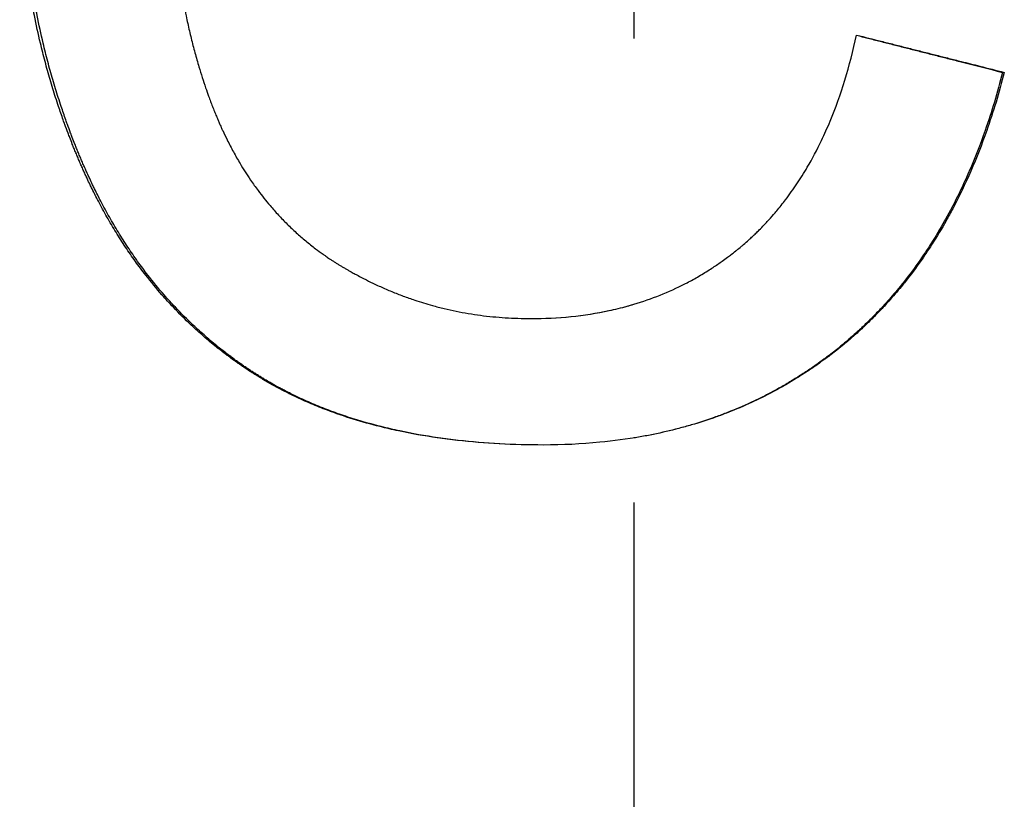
# Model space of a CAD drawing. Extents: x -2.42 to 2.42, y -0.04 to 9.86.
# Tile 8 of 13: x -0.13 to 0.08, y 7.42 to 7.59. Entities that reach past the tile are written whole.
import ezdxf

# ---------------------------------------------------------------- set-up
doc = ezdxf.new("R2010")
doc.units = 0
doc.header["$MEASUREMENT"] = 0
doc.linetypes.add('CHAIN', pattern=[0.7087, 0.4724, -0.0591, 0.1181, -0.0591])
doc.layers.get('0').update_dxf_attribs({"linetype": 'CONTINUOUS'})

msp = doc.modelspace()

# ---------------------------------------------------------------- linework, layer by layer
at = {"linetype": 'CHAIN'}
msp.add_line((0, 9.86), (0, -0.045), dxfattribs=at)
msp.add_line((0.07947, 7.58119), (0.07983, 7.58119))
for points, knots in [([(-0.01948, 7.50088), (-0.02271, 7.50088), (-0.02587, 7.50097), (-0.02895, 7.50113), (-0.03203, 7.5013), (-0.03504, 7.50154), (-0.03797, 7.50187), (-0.03943, 7.50204), (-0.04088, 7.50222), (-0.04231, 7.50243), (-0.04516, 7.50284), (-0.04794, 7.50334), (-0.05064, 7.50391), (-0.052, 7.5042), (-0.05333, 7.50451), (-0.05464, 7.50484), (-0.05662, 7.50533), (-0.05854, 7.50588), (-0.06043, 7.50646), (-0.06232, 7.50705), (-0.06416, 7.50768), (-0.06596, 7.50836), (-0.06657, 7.50859), (-0.06716, 7.50882), (-0.06775, 7.50906), (-0.06893, 7.50953), (-0.0701, 7.51003), (-0.07124, 7.51054), (-0.07182, 7.5108), (-0.07238, 7.51106), (-0.07295, 7.51133), (-0.07379, 7.51173), (-0.07462, 7.51215), (-0.07545, 7.51257), (-0.07627, 7.51299), (-0.07708, 7.51343), (-0.07789, 7.51388), (-0.07855, 7.51425), (-0.07922, 7.51463), (-0.07987, 7.51502), (-0.08, 7.5151), (-0.08013, 7.51518), (-0.08026, 7.51526), (-0.08065, 7.51549), (-0.08104, 7.51573), (-0.08142, 7.51597), (-0.08168, 7.51614), (-0.08194, 7.5163), (-0.08219, 7.51646), (-0.08257, 7.51671), (-0.08295, 7.51695), (-0.08333, 7.51721), (-0.08345, 7.51729), (-0.08358, 7.51737), (-0.08371, 7.51746), (-0.08396, 7.51763), (-0.0842, 7.51779), (-0.08445, 7.51796), (-0.08458, 7.51805), (-0.0847, 7.51814), (-0.08483, 7.51822), (-0.08507, 7.51839), (-0.08532, 7.51857), (-0.08557, 7.51874), (-0.08569, 7.51883), (-0.08581, 7.51891), (-0.08593, 7.519), (-0.0863, 7.51926), (-0.08667, 7.51953), (-0.08703, 7.5198), (-0.08727, 7.51998), (-0.08751, 7.52016), (-0.08775, 7.52034), (-0.08847, 7.52088), (-0.08918, 7.52143), (-0.08989, 7.522), (-0.09035, 7.52237), (-0.09082, 7.52275), (-0.09128, 7.52314), (-0.0922, 7.52391), (-0.09311, 7.52469), (-0.094, 7.5255), (-0.09445, 7.5259), (-0.09489, 7.52631), (-0.09533, 7.52672), (-0.09664, 7.52796), (-0.09792, 7.52924), (-0.09917, 7.53056), (-0.1, 7.53143), (-0.10082, 7.53233), (-0.10162, 7.53325), (-0.10282, 7.53462), (-0.10399, 7.53604), (-0.10512, 7.53749), (-0.1055, 7.53798), (-0.10587, 7.53847), (-0.10624, 7.53897), (-0.10699, 7.53995), (-0.10771, 7.54096), (-0.10842, 7.54199), (-0.10878, 7.5425), (-0.10913, 7.54302), (-0.10948, 7.54354), (-0.11017, 7.54459), (-0.11085, 7.54565), (-0.11152, 7.54673), (-0.11185, 7.54727), (-0.11218, 7.54782), (-0.1125, 7.54837), (-0.11315, 7.54946), (-0.11379, 7.55058), (-0.11441, 7.55172), (-0.11472, 7.55229), (-0.11502, 7.55286), (-0.11532, 7.55344), (-0.11578, 7.5543), (-0.11622, 7.55518), (-0.11666, 7.55607), (-0.1168, 7.55636), (-0.11695, 7.55666), (-0.11709, 7.55695), (-0.11731, 7.5574), (-0.11752, 7.55785), (-0.11773, 7.5583), (-0.1178, 7.55845), (-0.11787, 7.5586), (-0.11794, 7.55876), (-0.11808, 7.55906), (-0.11822, 7.55936), (-0.11836, 7.55967), (-0.11843, 7.55982), (-0.1185, 7.55997), (-0.11857, 7.56012), (-0.1187, 7.56043), (-0.11884, 7.56074), (-0.11897, 7.56104), (-0.11904, 7.5612), (-0.11911, 7.56135), (-0.11918, 7.56151), (-0.11931, 7.56182), (-0.11944, 7.56213), (-0.11957, 7.56244), (-0.11964, 7.56259), (-0.11971, 7.56275), (-0.11977, 7.56291), (-0.1199, 7.56322), (-0.12003, 7.56353), (-0.12016, 7.56384), (-0.12023, 7.564), (-0.12029, 7.56416), (-0.12036, 7.56431), (-0.12048, 7.56463), (-0.12061, 7.56494), (-0.12074, 7.56525), (-0.1208, 7.56541), (-0.12086, 7.56557), (-0.12093, 7.56572), (-0.12111, 7.56619), (-0.1213, 7.56667), (-0.12148, 7.56714), (-0.1216, 7.56745), (-0.12172, 7.56777), (-0.12184, 7.56809), (-0.12208, 7.56872), (-0.12232, 7.56935), (-0.12255, 7.56999), (-0.12267, 7.5703), (-0.12278, 7.57062), (-0.12289, 7.57094), (-0.12323, 7.57189), (-0.12357, 7.57285), (-0.12389, 7.57381), (-0.1241, 7.57445), (-0.12431, 7.57509), (-0.12452, 7.57574), (-0.12493, 7.57703), (-0.12533, 7.57832), (-0.12571, 7.57962), (-0.1259, 7.58027), (-0.12609, 7.58092), (-0.12627, 7.58157), (-0.12663, 7.58287), (-0.12698, 7.58418), (-0.12731, 7.5855), (-0.12747, 7.58616), (-0.12764, 7.58682), (-0.12779, 7.58748), (-0.12826, 7.58946), (-0.1287, 7.59146), (-0.12909, 7.59347), (-0.12936, 7.59481), (-0.12961, 7.59615), (-0.12984, 7.5975), (-0.1303, 7.60021), (-0.1307, 7.60293), (-0.13103, 7.60568), (-0.13119, 7.60706), (-0.13134, 7.60844), (-0.13147, 7.60982), (-0.13174, 7.6126), (-0.13194, 7.61539), (-0.13207, 7.61821), (-0.1322, 7.62103), (-0.13227, 7.62387), (-0.13227, 7.62674)], [0, 0, 0, 0, 0.125, 0.125, 0.125, 0.25, 0.25, 0.25, 0.3125, 0.3125, 0.3125, 0.4375, 0.4375, 0.4375, 0.5, 0.5, 0.5, 0.59375, 0.59375, 0.59375, 0.6875, 0.6875, 0.6875, 0.71875, 0.71875, 0.71875, 0.78125, 0.78125, 0.78125, 0.8125, 0.8125, 0.8125, 0.859375, 0.859375, 0.859375, 0.90625, 0.90625, 0.90625, 0.945312, 0.945312, 0.945312, 0.953125, 0.953125, 0.953125, 0.976562, 0.976562, 0.976562, 0.992188, 0.992188, 0.992188, 1.015625, 1.015625, 1.015625, 1.023438, 1.023438, 1.023438, 1.039062, 1.039062, 1.039062, 1.046875, 1.046875, 1.046875, 1.0625, 1.0625, 1.0625, 1.070312, 1.070312, 1.070312, 1.09375, 1.09375, 1.09375, 1.109375, 1.109375, 1.109375, 1.15625, 1.15625, 1.15625, 1.1875, 1.1875, 1.1875, 1.25, 1.25, 1.25, 1.28125, 1.28125, 1.28125, 1.375, 1.375, 1.375, 1.4375, 1.4375, 1.4375, 1.53125, 1.53125, 1.53125, 1.5625, 1.5625, 1.5625, 1.625, 1.625, 1.625, 1.65625, 1.65625, 1.65625, 1.71875, 1.71875, 1.71875, 1.75, 1.75, 1.75, 1.8125, 1.8125, 1.8125, 1.84375, 1.84375, 1.84375, 1.890625, 1.890625, 1.890625, 1.90625, 1.90625, 1.90625, 1.929688, 1.929688, 1.929688, 1.9375, 1.9375, 1.9375, 1.953125, 1.953125, 1.953125, 1.960938, 1.960938, 1.960938, 1.976562, 1.976562, 1.976562, 1.984375, 1.984375, 1.984375, 2, 2, 2, 2.007812, 2.007812, 2.007812, 2.023438, 2.023438, 2.023438, 2.03125, 2.03125, 2.03125, 2.046875, 2.046875, 2.046875, 2.054688, 2.054688, 2.054688, 2.078125, 2.078125, 2.078125, 2.09375, 2.09375, 2.09375, 2.125, 2.125, 2.125, 2.140625, 2.140625, 2.140625, 2.1875, 2.1875, 2.1875, 2.21875, 2.21875, 2.21875, 2.28125, 2.28125, 2.28125, 2.3125, 2.3125, 2.3125, 2.375, 2.375, 2.375, 2.40625, 2.40625, 2.40625, 2.5, 2.5, 2.5, 2.5625, 2.5625, 2.5625, 2.6875, 2.6875, 2.6875, 2.75, 2.75, 2.75, 2.875, 2.875, 2.875, 3, 3, 3, 3]), ([(-0.01948, 7.50088), (-0.02267, 7.50089), (-0.02578, 7.50097), (-0.02882, 7.50113), (-0.03188, 7.5013), (-0.03488, 7.50154), (-0.03779, 7.50187), (-0.03925, 7.50204), (-0.04069, 7.50222), (-0.04211, 7.50243), (-0.04495, 7.50284), (-0.04772, 7.50334), (-0.05041, 7.50391), (-0.05176, 7.5042), (-0.05309, 7.50451), (-0.05439, 7.50484), (-0.05636, 7.50533), (-0.05828, 7.50588), (-0.06016, 7.50646), (-0.06078, 7.50666), (-0.0614, 7.50686), (-0.06202, 7.50707), (-0.06325, 7.50748), (-0.06447, 7.50791), (-0.06566, 7.50836), (-0.06626, 7.50859), (-0.06685, 7.50882), (-0.06744, 7.50906), (-0.06862, 7.50953), (-0.06978, 7.51003), (-0.07092, 7.51054), (-0.07149, 7.5108), (-0.07205, 7.51106), (-0.07261, 7.51133), (-0.07345, 7.51173), (-0.07428, 7.51215), (-0.0751, 7.51257), (-0.07538, 7.51271), (-0.07565, 7.51285), (-0.07592, 7.513), (-0.07646, 7.51329), (-0.077, 7.51358), (-0.07753, 7.51388), (-0.0778, 7.51403), (-0.07806, 7.51418), (-0.07833, 7.51433), (-0.07872, 7.51456), (-0.07911, 7.51479), (-0.0795, 7.51502), (-0.07963, 7.5151), (-0.07976, 7.51518), (-0.07989, 7.51526), (-0.08015, 7.51542), (-0.08041, 7.51557), (-0.08067, 7.51573), (-0.0808, 7.51581), (-0.08092, 7.51589), (-0.08105, 7.51597), (-0.08131, 7.51614), (-0.08156, 7.5163), (-0.08182, 7.51646), (-0.08194, 7.51654), (-0.08207, 7.51662), (-0.08219, 7.51671), (-0.08245, 7.51687), (-0.0827, 7.51704), (-0.08295, 7.51721), (-0.08307, 7.51729), (-0.0832, 7.51737), (-0.08332, 7.51746), (-0.08357, 7.51763), (-0.08382, 7.51779), (-0.08407, 7.51796), (-0.08419, 7.51805), (-0.08432, 7.51814), (-0.08444, 7.51822), (-0.08468, 7.51839), (-0.08493, 7.51857), (-0.08517, 7.51874), (-0.0853, 7.51883), (-0.08542, 7.51891), (-0.08554, 7.519), (-0.08591, 7.51926), (-0.08627, 7.51953), (-0.08663, 7.5198), (-0.08687, 7.51998), (-0.08711, 7.52016), (-0.08735, 7.52034), (-0.08807, 7.52088), (-0.08878, 7.52143), (-0.08948, 7.522), (-0.08994, 7.52237), (-0.0904, 7.52275), (-0.09086, 7.52314), (-0.09178, 7.52391), (-0.09268, 7.52469), (-0.09357, 7.5255), (-0.09402, 7.5259), (-0.09446, 7.52631), (-0.09489, 7.52672), (-0.0962, 7.52796), (-0.09748, 7.52924), (-0.09872, 7.53056), (-0.09955, 7.53143), (-0.10036, 7.53233), (-0.10116, 7.53325), (-0.10235, 7.53462), (-0.10351, 7.53604), (-0.10464, 7.53749), (-0.10502, 7.53798), (-0.10539, 7.53847), (-0.10576, 7.53897), (-0.1065, 7.53995), (-0.10722, 7.54096), (-0.10793, 7.54199), (-0.10828, 7.5425), (-0.10863, 7.54302), (-0.10898, 7.54354), (-0.10967, 7.54459), (-0.11034, 7.54565), (-0.11101, 7.54673), (-0.11134, 7.54727), (-0.11166, 7.54782), (-0.11199, 7.54837), (-0.11264, 7.54946), (-0.11327, 7.55058), (-0.11388, 7.55172), (-0.11419, 7.55229), (-0.1145, 7.55286), (-0.1148, 7.55344), (-0.11525, 7.5543), (-0.11569, 7.55518), (-0.11613, 7.55607), (-0.11627, 7.55636), (-0.11641, 7.55666), (-0.11656, 7.55695), (-0.11677, 7.5574), (-0.11698, 7.55785), (-0.11719, 7.5583), (-0.11726, 7.55845), (-0.11733, 7.5586), (-0.1174, 7.55876), (-0.11754, 7.55906), (-0.11768, 7.55936), (-0.11782, 7.55967), (-0.11789, 7.55982), (-0.11796, 7.55997), (-0.11802, 7.56012), (-0.11816, 7.56043), (-0.1183, 7.56074), (-0.11843, 7.56104), (-0.1185, 7.5612), (-0.11856, 7.56135), (-0.11863, 7.56151), (-0.11876, 7.56182), (-0.1189, 7.56213), (-0.11903, 7.56244), (-0.11909, 7.56259), (-0.11916, 7.56275), (-0.11923, 7.56291), (-0.11936, 7.56322), (-0.11949, 7.56353), (-0.11961, 7.56384), (-0.11968, 7.564), (-0.11974, 7.56416), (-0.11981, 7.56431), (-0.11993, 7.56463), (-0.12006, 7.56494), (-0.12019, 7.56525), (-0.12025, 7.56541), (-0.12031, 7.56557), (-0.12037, 7.56572), (-0.12056, 7.56619), (-0.12074, 7.56667), (-0.12093, 7.56714), (-0.12105, 7.56745), (-0.12117, 7.56777), (-0.12129, 7.56809), (-0.12153, 7.56872), (-0.12176, 7.56935), (-0.12199, 7.56999), (-0.12211, 7.5703), (-0.12222, 7.57062), (-0.12233, 7.57094), (-0.12267, 7.57189), (-0.123, 7.57285), (-0.12332, 7.57381), (-0.12354, 7.57445), (-0.12375, 7.57509), (-0.12395, 7.57574), (-0.12436, 7.57703), (-0.12476, 7.57832), (-0.12514, 7.57962), (-0.12533, 7.58027), (-0.12551, 7.58092), (-0.12569, 7.58157), (-0.12605, 7.58287), (-0.1264, 7.58418), (-0.12673, 7.5855), (-0.12689, 7.58616), (-0.12705, 7.58682), (-0.12721, 7.58748), (-0.12768, 7.58946), (-0.12811, 7.59146), (-0.1285, 7.59347), (-0.12877, 7.59481), (-0.12901, 7.59615), (-0.12925, 7.5975), (-0.12971, 7.60021), (-0.1301, 7.60293), (-0.13043, 7.60568), (-0.13059, 7.60706), (-0.13074, 7.60844), (-0.13087, 7.60982), (-0.13114, 7.6126), (-0.13133, 7.61539), (-0.13147, 7.61821), (-0.1316, 7.62103), (-0.13166, 7.62387), (-0.13166, 7.62674)], [0.001152, 0.001152, 0.001152, 0.001152, 0.125, 0.125, 0.125, 0.25, 0.25, 0.25, 0.3125, 0.3125, 0.3125, 0.4375, 0.4375, 0.4375, 0.5, 0.5, 0.5, 0.59375, 0.59375, 0.59375, 0.625, 0.625, 0.625, 0.6875, 0.6875, 0.6875, 0.71875, 0.71875, 0.71875, 0.78125, 0.78125, 0.78125, 0.8125, 0.8125, 0.8125, 0.859375, 0.859375, 0.859375, 0.875, 0.875, 0.875, 0.90625, 0.90625, 0.90625, 0.921875, 0.921875, 0.921875, 0.945312, 0.945312, 0.945312, 0.953125, 0.953125, 0.953125, 0.96875, 0.96875, 0.96875, 0.976562, 0.976562, 0.976562, 0.992188, 0.992188, 0.992188, 1, 1, 1, 1.015625, 1.015625, 1.015625, 1.023438, 1.023438, 1.023438, 1.039062, 1.039062, 1.039062, 1.046875, 1.046875, 1.046875, 1.0625, 1.0625, 1.0625, 1.070312, 1.070312, 1.070312, 1.09375, 1.09375, 1.09375, 1.109375, 1.109375, 1.109375, 1.15625, 1.15625, 1.15625, 1.1875, 1.1875, 1.1875, 1.25, 1.25, 1.25, 1.28125, 1.28125, 1.28125, 1.375, 1.375, 1.375, 1.4375, 1.4375, 1.4375, 1.53125, 1.53125, 1.53125, 1.5625, 1.5625, 1.5625, 1.625, 1.625, 1.625, 1.65625, 1.65625, 1.65625, 1.71875, 1.71875, 1.71875, 1.75, 1.75, 1.75, 1.8125, 1.8125, 1.8125, 1.84375, 1.84375, 1.84375, 1.890625, 1.890625, 1.890625, 1.90625, 1.90625, 1.90625, 1.929688, 1.929688, 1.929688, 1.9375, 1.9375, 1.9375, 1.953125, 1.953125, 1.953125, 1.960938, 1.960938, 1.960938, 1.976562, 1.976562, 1.976562, 1.984375, 1.984375, 1.984375, 2, 2, 2, 2.007812, 2.007812, 2.007812, 2.023438, 2.023438, 2.023438, 2.03125, 2.03125, 2.03125, 2.046875, 2.046875, 2.046875, 2.054688, 2.054688, 2.054688, 2.078125, 2.078125, 2.078125, 2.09375, 2.09375, 2.09375, 2.125, 2.125, 2.125, 2.140625, 2.140625, 2.140625, 2.1875, 2.1875, 2.1875, 2.21875, 2.21875, 2.21875, 2.28125, 2.28125, 2.28125, 2.3125, 2.3125, 2.3125, 2.375, 2.375, 2.375, 2.40625, 2.40625, 2.40625, 2.5, 2.5, 2.5, 2.5625, 2.5625, 2.5625, 2.6875, 2.6875, 2.6875, 2.75, 2.75, 2.75, 2.875, 2.875, 2.875, 3, 3, 3, 3]), ([(-0.09957, 7.62692), (-0.09957, 7.62438), (-0.09952, 7.62187), (-0.09943, 7.6194), (-0.09934, 7.61694), (-0.0992, 7.61451), (-0.09901, 7.61213), (-0.09873, 7.60855), (-0.09835, 7.60506), (-0.09786, 7.60166), (-0.09769, 7.60053), (-0.09752, 7.59941), (-0.09733, 7.59829), (-0.09705, 7.59662), (-0.09674, 7.59498), (-0.09641, 7.59335), (-0.0963, 7.59281), (-0.09619, 7.59227), (-0.09607, 7.59174), (-0.09584, 7.59066), (-0.09559, 7.5896), (-0.09534, 7.58855), (-0.09521, 7.58802), (-0.09508, 7.5875), (-0.09494, 7.58698), (-0.09468, 7.58593), (-0.0944, 7.5849), (-0.0941, 7.58388), (-0.09396, 7.58337), (-0.09381, 7.58286), (-0.09366, 7.58235), (-0.09343, 7.58159), (-0.0932, 7.58084), (-0.09296, 7.58009), (-0.09272, 7.57934), (-0.09247, 7.5786), (-0.09221, 7.57786), (-0.092, 7.57725), (-0.09179, 7.57664), (-0.09157, 7.57603), (-0.09143, 7.57567), (-0.0913, 7.5753), (-0.09117, 7.57494), (-0.09103, 7.57458), (-0.09089, 7.57422), (-0.09075, 7.57386), (-0.09061, 7.57351), (-0.09047, 7.57315), (-0.09033, 7.57279), (-0.09019, 7.57244), (-0.09005, 7.57209), (-0.0899, 7.57174), (-0.08985, 7.57162), (-0.0898, 7.5715), (-0.08975, 7.57139), (-0.08966, 7.57116), (-0.08956, 7.57092), (-0.08946, 7.57069), (-0.08941, 7.57058), (-0.08936, 7.57046), (-0.08931, 7.57035), (-0.08916, 7.57), (-0.089, 7.56966), (-0.08885, 7.56932), (-0.08875, 7.56909), (-0.08864, 7.56887), (-0.08854, 7.56864), (-0.08822, 7.56797), (-0.0879, 7.5673), (-0.08758, 7.56664), (-0.08736, 7.56621), (-0.08714, 7.56577), (-0.08691, 7.56534), (-0.08646, 7.56448), (-0.086, 7.56363), (-0.08553, 7.5628), (-0.08529, 7.56238), (-0.08505, 7.56197), (-0.0848, 7.56156), (-0.08407, 7.56034), (-0.08331, 7.55915), (-0.08252, 7.55799), (-0.082, 7.55722), (-0.08146, 7.55646), (-0.08091, 7.55572), (-0.08008, 7.55461), (-0.07922, 7.55353), (-0.07834, 7.55249), (-0.07804, 7.55214), (-0.07774, 7.5518), (-0.07744, 7.55146), (-0.07684, 7.55078), (-0.07623, 7.55011), (-0.0756, 7.54946), (-0.07528, 7.54914), (-0.07497, 7.54881), (-0.07465, 7.5485), (-0.07401, 7.54786), (-0.07335, 7.54724), (-0.07269, 7.54664), (-0.07235, 7.54633), (-0.07202, 7.54604), (-0.07168, 7.54574), (-0.071, 7.54515), (-0.07031, 7.54458), (-0.0696, 7.54402), (-0.06925, 7.54374), (-0.06889, 7.54346), (-0.06854, 7.54319), (-0.068, 7.54278), (-0.06745, 7.54238), (-0.0669, 7.54199), (-0.06672, 7.54186), (-0.06653, 7.54173), (-0.06635, 7.5416), (-0.06607, 7.54141), (-0.06579, 7.54122), (-0.06551, 7.54103), (-0.06541, 7.54097), (-0.06532, 7.5409), (-0.06522, 7.54084), (-0.06503, 7.54072), (-0.06484, 7.54059), (-0.06465, 7.54047), (-0.06456, 7.54041), (-0.06446, 7.54035), (-0.06437, 7.54029), (-0.06418, 7.54016), (-0.06398, 7.54004), (-0.06379, 7.53992), (-0.06369, 7.53986), (-0.0636, 7.5398), (-0.0635, 7.53974), (-0.06331, 7.53963), (-0.06311, 7.53951), (-0.06292, 7.53939), (-0.06282, 7.53933), (-0.06272, 7.53927), (-0.06263, 7.53922), (-0.06243, 7.5391), (-0.06223, 7.53898), (-0.06204, 7.53887), (-0.06194, 7.53881), (-0.06184, 7.53875), (-0.06174, 7.5387), (-0.06155, 7.53858), (-0.06135, 7.53847), (-0.06115, 7.53836), (-0.06106, 7.5383), (-0.06096, 7.53825), (-0.06086, 7.53819), (-0.06056, 7.53803), (-0.06027, 7.53786), (-0.05997, 7.5377), (-0.05977, 7.53759), (-0.05957, 7.53749), (-0.05938, 7.53738), (-0.05898, 7.53717), (-0.05858, 7.53696), (-0.05818, 7.53675), (-0.05798, 7.53665), (-0.05778, 7.53655), (-0.05758, 7.53645), (-0.05698, 7.53615), (-0.05638, 7.53585), (-0.05578, 7.53557), (-0.05537, 7.53538), (-0.05497, 7.53519), (-0.05456, 7.53501), (-0.05375, 7.53464), (-0.05294, 7.53429), (-0.05212, 7.53395), (-0.05171, 7.53378), (-0.0513, 7.53362), (-0.05089, 7.53346), (-0.05007, 7.53314), (-0.04924, 7.53283), (-0.04841, 7.53253), (-0.04799, 7.53239), (-0.04758, 7.53225), (-0.04716, 7.53211), (-0.04591, 7.53169), (-0.04465, 7.5313), (-0.04337, 7.53095), (-0.04253, 7.53072), (-0.04167, 7.5305), (-0.04082, 7.53029), (-0.03911, 7.52988), (-0.03738, 7.52953), (-0.03563, 7.52924), (-0.03476, 7.52909), (-0.03388, 7.52896), (-0.033, 7.52884), (-0.03124, 7.52861), (-0.02946, 7.52843), (-0.02766, 7.52832), (-0.02587, 7.5282), (-0.02405, 7.52814), (-0.02223, 7.52814)], [0, 0, 0, 0, 0.125, 0.125, 0.125, 0.25, 0.25, 0.25, 0.4375, 0.4375, 0.4375, 0.5, 0.5, 0.5, 0.59375, 0.59375, 0.59375, 0.625, 0.625, 0.625, 0.6875, 0.6875, 0.6875, 0.71875, 0.71875, 0.71875, 0.78125, 0.78125, 0.78125, 0.8125, 0.8125, 0.8125, 0.859375, 0.859375, 0.859375, 0.90625, 0.90625, 0.90625, 0.945312, 0.945312, 0.945312, 0.96875, 0.96875, 0.96875, 0.992188, 0.992188, 0.992188, 1.015625, 1.015625, 1.015625, 1.039062, 1.039062, 1.039062, 1.046875, 1.046875, 1.046875, 1.0625, 1.0625, 1.0625, 1.070312, 1.070312, 1.070312, 1.09375, 1.09375, 1.09375, 1.109375, 1.109375, 1.109375, 1.15625, 1.15625, 1.15625, 1.1875, 1.1875, 1.1875, 1.25, 1.25, 1.25, 1.28125, 1.28125, 1.28125, 1.375, 1.375, 1.375, 1.4375, 1.4375, 1.4375, 1.53125, 1.53125, 1.53125, 1.5625, 1.5625, 1.5625, 1.625, 1.625, 1.625, 1.65625, 1.65625, 1.65625, 1.71875, 1.71875, 1.71875, 1.75, 1.75, 1.75, 1.8125, 1.8125, 1.8125, 1.84375, 1.84375, 1.84375, 1.890625, 1.890625, 1.890625, 1.90625, 1.90625, 1.90625, 1.929688, 1.929688, 1.929688, 1.9375, 1.9375, 1.9375, 1.953125, 1.953125, 1.953125, 1.960938, 1.960938, 1.960938, 1.976562, 1.976562, 1.976562, 1.984375, 1.984375, 1.984375, 2, 2, 2, 2.007812, 2.007812, 2.007812, 2.023438, 2.023438, 2.023438, 2.03125, 2.03125, 2.03125, 2.046875, 2.046875, 2.046875, 2.054688, 2.054688, 2.054688, 2.078125, 2.078125, 2.078125, 2.09375, 2.09375, 2.09375, 2.125, 2.125, 2.125, 2.140625, 2.140625, 2.140625, 2.1875, 2.1875, 2.1875, 2.21875, 2.21875, 2.21875, 2.28125, 2.28125, 2.28125, 2.3125, 2.3125, 2.3125, 2.375, 2.375, 2.375, 2.40625, 2.40625, 2.40625, 2.5, 2.5, 2.5, 2.5625, 2.5625, 2.5625, 2.6875, 2.6875, 2.6875, 2.75, 2.75, 2.75, 2.875, 2.875, 2.875, 3, 3, 3, 3]), ([(-0.02223, 7.52814), (-0.01926, 7.52814), (-0.01637, 7.52828), (-0.01355, 7.52857), (-0.01074, 7.52885), (-0.008, 7.52928), (-0.00534, 7.52985), (-0.004, 7.53013), (-0.00269, 7.53045), (-0.0014, 7.53081), (0.00054, 7.53134), (0.00244, 7.53196), (0.00429, 7.53265), (0.00615, 7.53334), (0.00796, 7.53412), (0.00973, 7.53497), (0.01032, 7.53525), (0.0109, 7.53555), (0.01148, 7.53585), (0.01235, 7.5363), (0.01321, 7.53678), (0.01406, 7.53727), (0.01491, 7.53776), (0.01574, 7.53828), (0.01657, 7.53881), (0.01726, 7.53926), (0.01794, 7.53971), (0.01862, 7.54019), (0.01875, 7.54028), (0.01888, 7.54038), (0.01902, 7.54047), (0.01942, 7.54076), (0.01982, 7.54105), (0.02022, 7.54135), (0.02048, 7.54154), (0.02075, 7.54174), (0.02101, 7.54195), (0.02134, 7.5422), (0.02166, 7.54246), (0.02199, 7.54272), (0.02205, 7.54277), (0.02212, 7.54282), (0.02218, 7.54287), (0.02251, 7.54313), (0.02283, 7.5434), (0.02315, 7.54367), (0.02321, 7.54372), (0.02328, 7.54377), (0.02334, 7.54383), (0.02372, 7.54415), (0.0241, 7.54448), (0.02448, 7.54481), (0.0246, 7.54492), (0.02473, 7.54504), (0.02485, 7.54515), (0.0251, 7.54537), (0.02534, 7.5456), (0.02559, 7.54583), (0.02571, 7.54594), (0.02583, 7.54606), (0.02595, 7.54617), (0.0262, 7.5464), (0.02644, 7.54663), (0.02668, 7.54687), (0.0268, 7.54699), (0.02692, 7.54711), (0.02703, 7.54722), (0.02739, 7.54758), (0.02774, 7.54794), (0.02809, 7.54831), (0.02832, 7.54855), (0.02856, 7.5488), (0.02878, 7.54904), (0.02924, 7.54954), (0.02969, 7.55005), (0.03014, 7.55056), (0.03036, 7.55082), (0.03058, 7.55108), (0.0308, 7.55134), (0.03146, 7.55212), (0.0321, 7.55292), (0.03272, 7.55375), (0.03314, 7.55429), (0.03355, 7.55485), (0.03395, 7.55542), (0.03476, 7.55655), (0.03554, 7.55771), (0.03629, 7.55892), (0.03666, 7.55952), (0.03703, 7.56012), (0.03739, 7.56074), (0.03848, 7.5626), (0.0395, 7.56453), (0.04046, 7.56654), (0.0411, 7.56788), (0.04172, 7.56925), (0.0423, 7.57066), (0.04348, 7.57348), (0.04454, 7.57644), (0.04549, 7.57953), (0.04644, 7.58263), (0.04728, 7.58586), (0.04801, 7.58924)], [0, 0, 0, 0, 0.166667, 0.166667, 0.166667, 0.333333, 0.333333, 0.333333, 0.416667, 0.416667, 0.416667, 0.541667, 0.541667, 0.541667, 0.666667, 0.666667, 0.666667, 0.708333, 0.708333, 0.708333, 0.770833, 0.770833, 0.770833, 0.833333, 0.833333, 0.833333, 0.885417, 0.885417, 0.885417, 0.895833, 0.895833, 0.895833, 0.927083, 0.927083, 0.927083, 0.947917, 0.947917, 0.947917, 0.973958, 0.973958, 0.973958, 0.979167, 0.979167, 0.979167, 1.005208, 1.005208, 1.005208, 1.010417, 1.010417, 1.010417, 1.041667, 1.041667, 1.041667, 1.052083, 1.052083, 1.052083, 1.072917, 1.072917, 1.072917, 1.083333, 1.083333, 1.083333, 1.104167, 1.104167, 1.104167, 1.114583, 1.114583, 1.114583, 1.145833, 1.145833, 1.145833, 1.166667, 1.166667, 1.166667, 1.208333, 1.208333, 1.208333, 1.229167, 1.229167, 1.229167, 1.291667, 1.291667, 1.291667, 1.333333, 1.333333, 1.333333, 1.416667, 1.416667, 1.416667, 1.458333, 1.458333, 1.458333, 1.583333, 1.583333, 1.583333, 1.666667, 1.666667, 1.666667, 1.833333, 1.833333, 1.833333, 2, 2, 2, 2]), ([(0.048, 7.58919), (0.04881, 7.58898), (0.04962, 7.58877), (0.05043, 7.58857), (0.05131, 7.58834), (0.05219, 7.58812), (0.05307, 7.5879), (0.05351, 7.58778), (0.05395, 7.58767), (0.05439, 7.58756), (0.05527, 7.58734), (0.05615, 7.58711), (0.05703, 7.58689), (0.05747, 7.58678), (0.05791, 7.58667), (0.05835, 7.58655), (0.05923, 7.58633), (0.06011, 7.58611), (0.06099, 7.58588), (0.06143, 7.58577), (0.06187, 7.58566), (0.06231, 7.58555), (0.06319, 7.58533), (0.06407, 7.5851), (0.06495, 7.58488), (0.06539, 7.58477), (0.06583, 7.58465), (0.06627, 7.58454), (0.06715, 7.58432), (0.06803, 7.5841), (0.06891, 7.58387), (0.06935, 7.58376), (0.06979, 7.58365), (0.07023, 7.58354), (0.07331, 7.58275), (0.07639, 7.58197), (0.07947, 7.58119)], [0.00054702, 0.00054702, 0.00054702, 0.00054702, 0.00694926, 0.00694926, 0.00694926, 0.01389853, 0.01389853, 0.01389853, 0.01737316, 0.01737316, 0.01737316, 0.02432242, 0.02432242, 0.02432242, 0.02779705, 0.02779705, 0.02779705, 0.03474631, 0.03474631, 0.03474631, 0.03822094, 0.03822094, 0.03822094, 0.04517021, 0.04517021, 0.04517021, 0.04864484, 0.04864484, 0.04864484, 0.0555941, 0.0555941, 0.0555941, 0.05906873, 0.05906873, 0.05906873, 0.08339115, 0.08339115, 0.08339115, 0.08339115]), ([(0.04801, 7.58924), (0.04978, 7.58879), (0.05155, 7.58834), (0.05332, 7.5879), (0.05376, 7.58778), (0.0542, 7.58767), (0.05464, 7.58756), (0.05553, 7.58734), (0.05641, 7.58711), (0.0573, 7.58689), (0.05774, 7.58678), (0.05818, 7.58667), (0.05862, 7.58655), (0.0595, 7.58633), (0.06039, 7.58611), (0.06127, 7.58588), (0.06171, 7.58577), (0.06216, 7.58566), (0.0626, 7.58555), (0.06348, 7.58533), (0.06437, 7.5851), (0.06525, 7.58488), (0.06569, 7.58477), (0.06613, 7.58465), (0.06658, 7.58454), (0.06746, 7.58432), (0.06834, 7.5841), (0.06923, 7.58387), (0.06967, 7.58376), (0.07011, 7.58365), (0.07055, 7.58354), (0.07188, 7.5832), (0.0732, 7.58287), (0.07453, 7.58253), (0.0763, 7.58208), (0.07806, 7.58164), (0.07983, 7.58119)], [0, 0, 0, 0, 0.01389853, 0.01389853, 0.01389853, 0.01737316, 0.01737316, 0.01737316, 0.02432242, 0.02432242, 0.02432242, 0.02779705, 0.02779705, 0.02779705, 0.03474631, 0.03474631, 0.03474631, 0.03822094, 0.03822094, 0.03822094, 0.04517021, 0.04517021, 0.04517021, 0.04864484, 0.04864484, 0.04864484, 0.0555941, 0.0555941, 0.0555941, 0.05906873, 0.05906873, 0.05906873, 0.06949263, 0.06949263, 0.06949263, 0.08339115, 0.08339115, 0.08339115, 0.08339115]), ([(0.07983, 7.58119), (0.07871, 7.57684), (0.07745, 7.57266), (0.07604, 7.56866), (0.07498, 7.56565), (0.07384, 7.56274), (0.07262, 7.55993), (0.0714, 7.55712), (0.07009, 7.55441), (0.06871, 7.55179), (0.06824, 7.55092), (0.06777, 7.55006), (0.06729, 7.54921), (0.06633, 7.5475), (0.06533, 7.54584), (0.0643, 7.54423), (0.06378, 7.54342), (0.06325, 7.54262), (0.06272, 7.54184), (0.06165, 7.54026), (0.06054, 7.53873), (0.05939, 7.53725), (0.05882, 7.5365), (0.05824, 7.53577), (0.05765, 7.53505), (0.05676, 7.53396), (0.05586, 7.53291), (0.05493, 7.53187), (0.05462, 7.53153), (0.05431, 7.53118), (0.054, 7.53084), (0.05337, 7.53016), (0.05273, 7.5295), (0.05209, 7.52884), (0.05176, 7.52851), (0.05144, 7.52818), (0.05111, 7.52786), (0.05046, 7.52721), (0.04979, 7.52658), (0.04912, 7.52595), (0.04878, 7.52564), (0.04844, 7.52533), (0.0481, 7.52502), (0.04742, 7.52441), (0.04673, 7.5238), (0.04603, 7.52321), (0.04568, 7.52291), (0.04533, 7.52262), (0.04497, 7.52233), (0.04444, 7.52189), (0.0439, 7.52146), (0.04336, 7.52104), (0.04318, 7.5209), (0.043, 7.52075), (0.04282, 7.52061), (0.04245, 7.52034), (0.04209, 7.52006), (0.04172, 7.51978), (0.04154, 7.51965), (0.04136, 7.51951), (0.04117, 7.51938), (0.04062, 7.51897), (0.04006, 7.51857), (0.03951, 7.51818), (0.03913, 7.51791), (0.03876, 7.51766), (0.03838, 7.5174), (0.03763, 7.51689), (0.03687, 7.51639), (0.0361, 7.5159), (0.03572, 7.51565), (0.03534, 7.51541), (0.03495, 7.51518), (0.03418, 7.5147), (0.0334, 7.51423), (0.03261, 7.51378), (0.03222, 7.51356), (0.03182, 7.51333), (0.03143, 7.51311), (0.03024, 7.51245), (0.02903, 7.51182), (0.02781, 7.51121), (0.027, 7.5108), (0.02618, 7.51041), (0.02536, 7.51003), (0.0237, 7.50927), (0.02202, 7.50855), (0.02032, 7.50789), (0.01946, 7.50755), (0.0186, 7.50723), (0.01774, 7.50692), (0.016, 7.5063), (0.01424, 7.50573), (0.01245, 7.50521), (0.01156, 7.50495), (0.01066, 7.5047), (0.00975, 7.50446), (0.00794, 7.50398), (0.0061, 7.50355), (0.00423, 7.50317), (0.00329, 7.50298), (0.00235, 7.5028), (0.00141, 7.50263), (-0.00144, 7.50213), (-0.00434, 7.50174), (-0.0073, 7.50146), (-0.01126, 7.50107), (-0.01531, 7.50088), (-0.01948, 7.50088)], [0, 0, 0, 0, 0.166667, 0.166667, 0.166667, 0.291667, 0.291667, 0.291667, 0.416667, 0.416667, 0.416667, 0.458333, 0.458333, 0.458333, 0.541667, 0.541667, 0.541667, 0.583333, 0.583333, 0.583333, 0.666667, 0.666667, 0.666667, 0.708333, 0.708333, 0.708333, 0.770833, 0.770833, 0.770833, 0.791667, 0.791667, 0.791667, 0.833333, 0.833333, 0.833333, 0.854167, 0.854167, 0.854167, 0.895833, 0.895833, 0.895833, 0.916667, 0.916667, 0.916667, 0.958333, 0.958333, 0.958333, 0.979167, 0.979167, 0.979167, 1.010417, 1.010417, 1.010417, 1.020833, 1.020833, 1.020833, 1.041667, 1.041667, 1.041667, 1.052083, 1.052083, 1.052083, 1.083333, 1.083333, 1.083333, 1.104167, 1.104167, 1.104167, 1.145833, 1.145833, 1.145833, 1.166667, 1.166667, 1.166667, 1.208333, 1.208333, 1.208333, 1.229167, 1.229167, 1.229167, 1.291667, 1.291667, 1.291667, 1.333333, 1.333333, 1.333333, 1.416667, 1.416667, 1.416667, 1.458333, 1.458333, 1.458333, 1.541667, 1.541667, 1.541667, 1.583333, 1.583333, 1.583333, 1.666667, 1.666667, 1.666667, 1.708333, 1.708333, 1.708333, 1.833333, 1.833333, 1.833333, 2, 2, 2, 2]), ([(0.07947, 7.58119), (0.07835, 7.57684), (0.0771, 7.57266), (0.07569, 7.56866), (0.07464, 7.56565), (0.0735, 7.56274), (0.07229, 7.55993), (0.07188, 7.559), (0.07147, 7.55807), (0.07104, 7.55715), (0.0702, 7.55532), (0.06931, 7.55354), (0.06839, 7.55179), (0.06793, 7.55092), (0.06746, 7.55006), (0.06698, 7.54921), (0.06603, 7.5475), (0.06503, 7.54584), (0.064, 7.54423), (0.06349, 7.54342), (0.06296, 7.54262), (0.06243, 7.54184), (0.06136, 7.54026), (0.06026, 7.53873), (0.05912, 7.53725), (0.05855, 7.5365), (0.05797, 7.53577), (0.05739, 7.53505), (0.0565, 7.53396), (0.0556, 7.53291), (0.05468, 7.53187), (0.05437, 7.53153), (0.05406, 7.53118), (0.05375, 7.53084), (0.05312, 7.53016), (0.05249, 7.5295), (0.05185, 7.52884), (0.05153, 7.52851), (0.0512, 7.52818), (0.05088, 7.52786), (0.05023, 7.52721), (0.04956, 7.52658), (0.04889, 7.52595), (0.04856, 7.52564), (0.04822, 7.52533), (0.04788, 7.52502), (0.04737, 7.52456), (0.04686, 7.52411), (0.04634, 7.52366), (0.04617, 7.52351), (0.04599, 7.52336), (0.04582, 7.52321), (0.04556, 7.52299), (0.04529, 7.52277), (0.04503, 7.52255), (0.04477, 7.52233), (0.0445, 7.52211), (0.04423, 7.52189), (0.04415, 7.52182), (0.04406, 7.52175), (0.04397, 7.52168), (0.04379, 7.52153), (0.04361, 7.52139), (0.04343, 7.52125), (0.04334, 7.52118), (0.04325, 7.52111), (0.04316, 7.52104), (0.04298, 7.5209), (0.0428, 7.52075), (0.04262, 7.52061), (0.04253, 7.52054), (0.04244, 7.52048), (0.04235, 7.52041), (0.04208, 7.5202), (0.04181, 7.51999), (0.04153, 7.51978), (0.04135, 7.51965), (0.04117, 7.51951), (0.04098, 7.51938), (0.04044, 7.51897), (0.03988, 7.51857), (0.03933, 7.51818), (0.03895, 7.51791), (0.03858, 7.51766), (0.03821, 7.5174), (0.03746, 7.51689), (0.0367, 7.51639), (0.03594, 7.5159), (0.03556, 7.51565), (0.03518, 7.51541), (0.03479, 7.51518), (0.03402, 7.5147), (0.03325, 7.51423), (0.03246, 7.51378), (0.03207, 7.51356), (0.03168, 7.51333), (0.03128, 7.51311), (0.0301, 7.51245), (0.0289, 7.51182), (0.02769, 7.51121), (0.02688, 7.5108), (0.02606, 7.51041), (0.02524, 7.51003), (0.02359, 7.50927), (0.02192, 7.50855), (0.02022, 7.50789), (0.01937, 7.50755), (0.01852, 7.50723), (0.01765, 7.50692), (0.01593, 7.5063), (0.01418, 7.50573), (0.0124, 7.50521), (0.01151, 7.50495), (0.01061, 7.5047), (0.00971, 7.50446), (0.0079, 7.50398), (0.00607, 7.50355), (0.00421, 7.50317), (0.00328, 7.50298), (0.00234, 7.5028), (0.0014, 7.50263), (0.00093, 7.50255), (0.00047, 7.50247), (0, 7.5024)], [0, 0, 0, 0, 0.166667, 0.166667, 0.166667, 0.291667, 0.291667, 0.291667, 0.333333, 0.333333, 0.333333, 0.416667, 0.416667, 0.416667, 0.458333, 0.458333, 0.458333, 0.541667, 0.541667, 0.541667, 0.583333, 0.583333, 0.583333, 0.666667, 0.666667, 0.666667, 0.708333, 0.708333, 0.708333, 0.770833, 0.770833, 0.770833, 0.791667, 0.791667, 0.791667, 0.833333, 0.833333, 0.833333, 0.854167, 0.854167, 0.854167, 0.895833, 0.895833, 0.895833, 0.916667, 0.916667, 0.916667, 0.947917, 0.947917, 0.947917, 0.958333, 0.958333, 0.958333, 0.973958, 0.973958, 0.973958, 0.989583, 0.989583, 0.989583, 0.994792, 0.994792, 0.994792, 1.005208, 1.005208, 1.005208, 1.010417, 1.010417, 1.010417, 1.020833, 1.020833, 1.020833, 1.026042, 1.026042, 1.026042, 1.041667, 1.041667, 1.041667, 1.052083, 1.052083, 1.052083, 1.083333, 1.083333, 1.083333, 1.104167, 1.104167, 1.104167, 1.145833, 1.145833, 1.145833, 1.166667, 1.166667, 1.166667, 1.208333, 1.208333, 1.208333, 1.229167, 1.229167, 1.229167, 1.291667, 1.291667, 1.291667, 1.333333, 1.333333, 1.333333, 1.416667, 1.416667, 1.416667, 1.458333, 1.458333, 1.458333, 1.541667, 1.541667, 1.541667, 1.583333, 1.583333, 1.583333, 1.666667, 1.666667, 1.666667, 1.708333, 1.708333, 1.708333, 1.728858, 1.728858, 1.728858, 1.728858]), ([(-0.02212, 7.52814), (-0.01917, 7.52814), (-0.01629, 7.52828), (-0.01349, 7.52857), (-0.01069, 7.52885), (-0.00796, 7.52928), (-0.00531, 7.52985), (-0.00399, 7.53013), (-0.00268, 7.53045), (-0.00139, 7.53081), (-0.00093, 7.53094), (-0.00046, 7.53107), (0, 7.53121)], [0, 0, 0, 0, 0.1666667, 0.1666667, 0.1666667, 0.3333333, 0.3333333, 0.3333333, 0.4166667, 0.4166667, 0.4166667, 0.4468698, 0.4468698, 0.4468698, 0.4468698])]:
    msp.add_open_spline(points, degree=3, knots=knots)

doc.saveas('drawing.dxf')
